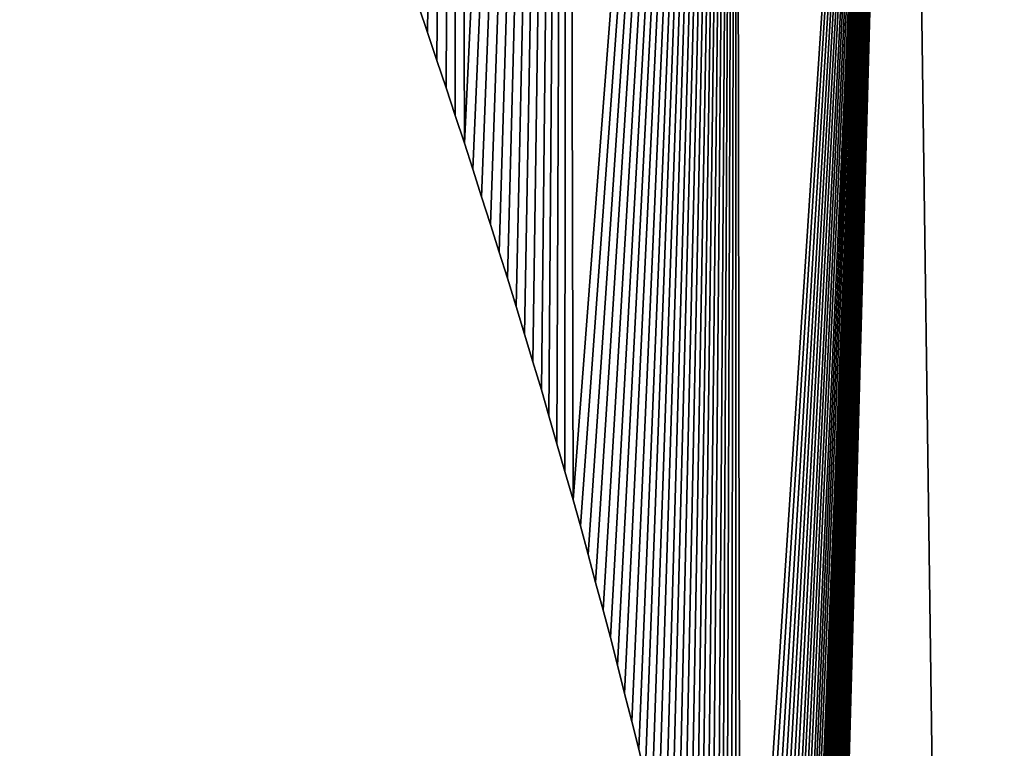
# Model space of a CAD drawing. Extents: x 9 to 1212, y 18 to 833.
# Tile 124 of 172: x 59 to 76, y 782 to 794. Entities that reach past the tile are written whole.
import ezdxf

# ---------------------------------------------------------------- set-up
doc = ezdxf.new("R2010")
doc.units = 0
doc.header["$MEASUREMENT"] = 0
doc.layers.get('0').update_dxf_attribs({"linetype": 'CONTINUOUS'})

# ---------------------------------------------------------------- blocks, each defined once
blk = doc.blocks.new('GRUPO_1')
for p, q in [((57.66568, 353.5635), (57.5179, 353.99459)), ((57.66568, 353.5635, 15), (57.5179, 353.99459, 15)), ((57.82396, 353.08776), (57.66568, 353.5635)), ((57.82396, 353.08776, 15), (57.66568, 353.5635, 15)), ((57.66568, 353.5635), (57.66568, 353.5635, 15)), ((57.97838, 352.62362), (57.82396, 353.08776)), ((57.97838, 352.62362, 15), (57.82396, 353.08776, 15)), ((57.82396, 353.08776), (57.82396, 353.08776, 15)), ((58.13398, 352.15591), (57.97838, 352.62362)), ((58.13398, 352.15591, 15), (57.97838, 352.62362, 15)), ((57.97838, 352.62362), (57.97838, 352.62362, 15)), ((58.28885, 351.69042), (58.13398, 352.15591)), ((58.28885, 351.69042, 15), (58.13398, 352.15591, 15)), ((58.13398, 352.15591), (58.13398, 352.15591, 15)), ((58.43101, 351.24957), (58.28885, 351.69042)), ((58.43101, 351.24957, 15), (58.28885, 351.69042, 15)), ((58.28885, 351.69042), (58.28885, 351.69042, 15)), ((58.58055, 350.78014), (58.43101, 351.24957)), ((58.58055, 350.78014, 15), (58.43101, 351.24957, 15)), ((58.43101, 351.24957), (58.43101, 351.24957, 15)), ((58.72954, 350.31244), (58.58055, 350.78014)), ((58.72954, 350.31244, 15), (58.58055, 350.78014, 15)), ((58.58055, 350.78014), (58.58055, 350.78014, 15)), ((58.88, 349.84016), (58.72954, 350.31244)), ((58.88, 349.84016, 15), (58.72954, 350.31244, 15)), ((58.72954, 350.31244), (58.72954, 350.31244, 15)), ((59.01818, 349.40214), (58.88, 349.84016)), ((59.01818, 349.40214, 15), (58.88, 349.84016, 15)), ((58.88, 349.84016), (58.88, 349.84016, 15)), ((59.16353, 348.92322), (59.01818, 349.40214)), ((59.16353, 348.92322, 15), (59.01818, 349.40214, 15)), ((59.01818, 349.40214), (59.01818, 349.40214, 15)), ((59.30545, 348.45565), (59.16353, 348.92322)), ((59.30545, 348.45565, 15), (59.16353, 348.92322, 15)), ((59.16353, 348.92322), (59.16353, 348.92322, 15)), ((59.44857, 347.98407), (59.30545, 348.45565)), ((59.44857, 347.98407, 15), (59.30545, 348.45565, 15)), ((59.30545, 348.45565), (59.30545, 348.45565, 15)), ((59.59274, 347.50906), (59.44857, 347.98407)), ((59.59274, 347.50906, 15), (59.44857, 347.98407, 15)), ((59.44857, 347.98407), (59.44857, 347.98407, 15)), ((59.71999, 347.07024), (59.59274, 347.50906)), ((59.71999, 347.07024, 15), (59.59274, 347.50906, 15)), ((59.59274, 347.50906), (59.59274, 347.50906, 15)), ((59.85619, 346.59526), (59.71999, 347.07024)), ((59.85619, 346.59526, 15), (59.71999, 347.07024, 15)), ((59.71999, 347.07024), (59.71999, 347.07024, 15)), ((59.99102, 346.12508), (59.85619, 346.59526)), ((59.99102, 346.12508, 15), (59.85619, 346.59526, 15)), ((59.85619, 346.59526), (59.85619, 346.59526, 15)), ((60.12873, 345.64484), (59.99102, 346.12508)), ((60.12873, 345.64484, 15), (59.99102, 346.12508, 15)), ((59.99102, 346.12508), (59.99102, 346.12508, 15)), ((60.25218, 345.20512), (60.12873, 345.64484)), ((60.25218, 345.20512, 15), (60.12873, 345.64484, 15)), ((60.12873, 345.64484), (60.12873, 345.64484, 15)), ((60.38195, 344.72465), (60.25218, 345.20512)), ((60.38195, 344.72465, 15), (60.25218, 345.20512, 15)), ((60.25218, 345.20512), (60.25218, 345.20512, 15)), ((60.51009, 344.2502), (60.38195, 344.72465)), ((60.51009, 344.2502, 15), (60.38195, 344.72465, 15)), ((60.38195, 344.72465), (60.38195, 344.72465, 15)), ((60.63785, 343.7772), (60.51009, 344.2502)), ((60.63785, 343.7772, 15), (60.51009, 344.2502, 15)), ((60.51009, 344.2502), (60.51009, 344.2502, 15)), ((60.76293, 343.3141), (60.63785, 343.7772)), ((60.76293, 343.3141, 15), (60.63785, 343.7772, 15)), ((60.63785, 343.7772), (60.63785, 343.7772, 15)), ((60.87995, 342.85013), (60.76293, 343.3141)), ((60.87995, 342.85013, 15), (60.76293, 343.3141, 15)), ((60.76293, 343.3141), (60.76293, 343.3141, 15)), ((61.00084, 342.37055), (60.87995, 342.85013)), ((61.00084, 342.37055, 15), (60.87995, 342.85013, 15)), ((60.87995, 342.85013), (60.87995, 342.85013, 15)), ((61.12117, 341.89323), (61.00084, 342.37055)), ((61.12117, 341.89323, 15), (61.00084, 342.37055, 15)), ((61.00084, 342.37055), (61.00084, 342.37055, 15)), ((61.23965, 341.42323), (61.12117, 341.89323)), ((61.23965, 341.42323, 15), (61.12117, 341.89323, 15)), ((61.12117, 341.89323), (61.12117, 341.89323, 15))]:
    blk.add_line(p, q)
mesh = blk.add_polyface()
corners = [(42.97041, 348.17813), (42.804, 376.66345), (48.14476, 383.35069), (48.18647, 358.05075), (53.81162, 389.3792), (48.4476, 358.4712), (48.70416, 358.88428), (48.96287, 359.30083), (49.22363, 359.72067), (49.47713, 360.12882), (49.73537, 360.5446), (49.9811, 360.93627), (50.24989, 361.3354), (50.5281, 361.74853), (50.80537, 362.16026), (51.07726, 362.56398), (51.35438, 362.97548), (51.62862, 363.3827), (51.90492, 363.79298), (52.16657, 364.16867), (52.4528, 364.56107), (52.74262, 364.95838), (53.03481, 365.35895), (53.27674, 365.40126), (53.459, 364.94206), (53.63861, 364.48956), (53.80978, 364.05601), (53.99082, 363.58958), (58.16043, 392.66797), (54.16848, 363.13186), (54.34677, 362.6725), (54.52274, 362.21915), (54.69011, 361.78166), (54.86418, 361.32254), (55.03869, 360.86228), (55.21156, 360.40635), (55.38444, 359.95039), (55.54885, 359.50508), (55.7197, 359.0422), (55.88971, 358.58161), (56.06083, 358.118), (56.21862, 357.68564), (56.38479, 357.22123), (56.5506, 356.75786), (56.71613, 356.29526), (58.28885, 351.69042), (60.03148, 388.27036), (60.12873, 345.64484), (62.88618, 381.72551)]
mesh.append_faces([[corners[k] for k in face] for face in [(3, 4, 5), (5, 4, 6), (6, 4, 7), (7, 4, 8), (8, 4, 9), (9, 4, 10), (10, 4, 11), (11, 4, 12), (12, 4, 13), (13, 4, 14), (14, 4, 15), (15, 4, 16), (16, 4, 17), (17, 4, 18), (18, 4, 19), (19, 4, 20), (20, 4, 21), (21, 4, 22), (22, 4, 23), (23, 4, 24), (24, 4, 25), (25, 4, 26), (26, 4, 27), (27, 28, 29), (29, 28, 30), (30, 28, 31), (31, 28, 32), (32, 28, 33), (33, 28, 34), (34, 28, 35), (35, 28, 36), (36, 28, 37), (37, 28, 38), (38, 28, 39), (39, 28, 40), (40, 28, 41), (41, 28, 42), (42, 28, 43), (43, 28, 44)]], dxfattribs={"vtx0": -1, "vtx1": -1})
mesh.append_faces([[corners[k] for k in face] for face in [(0, 1, 2), (3, 2, 4), (27, 4, 28), (45, 28, 46), (47, 46, 48)]], dxfattribs={"vtx0": -1, "vtx2": -1})
mesh = blk.add_polyface()
corners = [(42.804, 376.66345, 15), (42.97041, 348.17813, 15), (48.14476, 383.35069, 15), (48.18647, 358.05075, 15), (53.81162, 389.3792, 15), (48.4476, 358.4712, 15), (48.70416, 358.88428, 15), (48.96287, 359.30083, 15), (49.22363, 359.72067, 15), (49.47713, 360.12882, 15), (49.73537, 360.5446, 15), (49.9811, 360.93627, 15), (50.24989, 361.3354, 15), (50.5281, 361.74853, 15), (50.80537, 362.16026, 15), (51.07726, 362.56398, 15), (51.35438, 362.97548, 15), (51.62862, 363.3827, 15), (51.90492, 363.79298, 15), (52.16657, 364.16867, 15), (52.4528, 364.56107, 15), (52.74262, 364.95838, 15), (53.03481, 365.35895, 15), (53.27674, 365.40126, 15), (53.459, 364.94206, 15), (53.63861, 364.48956, 15), (53.80978, 364.05601, 15), (53.99082, 363.58958, 15), (58.16043, 392.66797, 15), (54.16848, 363.13186, 15), (54.34677, 362.6725, 15), (54.52274, 362.21915, 15), (54.69011, 361.78166, 15), (54.86418, 361.32254, 15), (55.03869, 360.86228, 15), (55.21156, 360.40635, 15), (55.38444, 359.95039, 15), (55.54885, 359.50508, 15), (55.7197, 359.0422, 15), (55.88971, 358.58161, 15), (56.06083, 358.118, 15), (56.21862, 357.68564, 15), (56.38479, 357.22123, 15), (56.5506, 356.75786, 15), (56.71613, 356.29526, 15), (58.28885, 351.69042, 15), (60.03148, 388.27036, 15), (60.12873, 345.64484, 15), (62.88618, 381.72551, 15)]
mesh.append_faces([[corners[k] for k in face] for face in [(0, 1, 2), (2, 3, 4), (4, 27, 28), (28, 45, 46), (46, 47, 48)]], dxfattribs={"vtx0": -1, "vtx1": -1})
mesh.append_faces([[corners[k] for k in face] for face in [(4, 3, 5), (4, 5, 6), (4, 6, 7), (4, 7, 8), (4, 8, 9), (4, 9, 10), (4, 10, 11), (4, 11, 12), (4, 12, 13), (4, 13, 14), (4, 14, 15), (4, 15, 16), (4, 16, 17), (4, 17, 18), (4, 18, 19), (4, 19, 20), (4, 20, 21), (4, 21, 22), (4, 22, 23), (4, 23, 24), (4, 24, 25), (4, 25, 26), (4, 26, 27), (28, 27, 29), (28, 29, 30), (28, 30, 31), (28, 31, 32), (28, 32, 33), (28, 33, 34), (28, 34, 35), (28, 35, 36), (28, 36, 37), (28, 37, 38), (28, 38, 39), (28, 39, 40), (28, 40, 41), (28, 41, 42), (28, 42, 43), (28, 43, 44)]], dxfattribs={"vtx0": -1, "vtx2": -1})
mesh = blk.add_polyface()
corners = [(43.3899, 349.05335), (48.14476, 383.35069), (43.60297, 349.49788), (43.816, 349.94236), (44.0249, 350.37819), (44.23911, 350.82511), (44.44788, 351.26069), (44.65875, 351.66328), (44.88963, 352.10406), (45.11988, 352.54364), (45.34558, 352.97452), (45.57561, 353.41369), (45.80433, 353.85034), (46.03482, 354.29038), (46.23933, 354.66743), (46.48792, 355.10304), (46.73037, 355.52788), (46.97605, 355.95838), (47.21835, 356.38299), (47.46225, 356.81036), (47.70915, 357.24302), (47.94604, 357.65813), (48.18647, 358.05075), (56.71613, 356.29526), (58.16043, 392.66797), (56.88472, 355.82411), (57.0336, 355.39595), (57.1954, 354.92777), (57.35515, 354.4655), (57.5179, 353.99459), (57.66568, 353.5635), (57.82396, 353.08776), (57.97838, 352.62362), (58.13398, 352.15591), (58.28885, 351.69042), (60.03148, 388.27036), (58.43101, 351.24957), (58.58055, 350.78014), (58.72954, 350.31244), (58.88, 349.84016), (59.01818, 349.40214), (59.16353, 348.92322), (59.30545, 348.45565), (59.44857, 347.98407), (59.59274, 347.50906), (59.71999, 347.07024), (59.85619, 346.59526), (62.95441, 332.86215), (62.88618, 381.72551), (65.73995, 375.18249)]
mesh.append_faces([[corners[k] for k in face] for face in [(0, 1, 2), (2, 1, 3), (3, 1, 4), (4, 1, 5), (5, 1, 6), (6, 1, 7), (7, 1, 8), (8, 1, 9), (9, 1, 10), (10, 1, 11), (11, 1, 12), (12, 1, 13), (13, 1, 14), (14, 1, 15), (15, 1, 16), (16, 1, 17), (17, 1, 18), (18, 1, 19), (19, 1, 20), (20, 1, 21), (21, 1, 22), (23, 24, 25), (25, 24, 26), (26, 24, 27), (27, 24, 28), (28, 24, 29), (29, 24, 30), (30, 24, 31), (31, 24, 32), (32, 24, 33), (33, 24, 34), (34, 35, 36), (36, 35, 37), (37, 35, 38), (38, 35, 39), (39, 35, 40), (40, 35, 41), (41, 35, 42), (42, 35, 43), (43, 35, 44), (44, 35, 45), (45, 35, 46)]], dxfattribs={"vtx0": -1, "vtx1": -1})
mesh.append_faces([[corners[k] for k in face] for face in [(47, 48, 49)]], dxfattribs={"vtx0": -1, "vtx2": -1})
mesh = blk.add_polyface()
corners = [(48.14476, 383.35069, 15), (43.3899, 349.05335, 15), (43.60297, 349.49788, 15), (43.816, 349.94236, 15), (44.0249, 350.37819, 15), (44.23911, 350.82511, 15), (44.44788, 351.26069, 15), (44.65875, 351.66328, 15), (44.88963, 352.10406, 15), (45.11988, 352.54364, 15), (45.34558, 352.97452, 15), (45.57561, 353.41369, 15), (45.80433, 353.85034, 15), (46.03482, 354.29038, 15), (46.23933, 354.66743, 15), (46.48792, 355.10304, 15), (46.73037, 355.52788, 15), (46.97605, 355.95838, 15), (47.21835, 356.38299, 15), (47.46225, 356.81036, 15), (47.70915, 357.24302, 15), (47.94604, 357.65813, 15), (48.18647, 358.05075, 15), (58.16043, 392.66797, 15), (56.71613, 356.29526, 15), (56.88472, 355.82411, 15), (57.0336, 355.39595, 15), (57.1954, 354.92777, 15), (57.35515, 354.4655, 15), (57.5179, 353.99459, 15), (57.66568, 353.5635, 15), (57.82396, 353.08776, 15), (57.97838, 352.62362, 15), (58.13398, 352.15591, 15), (58.28885, 351.69042, 15), (60.03148, 388.27036, 15), (58.43101, 351.24957, 15), (58.58055, 350.78014, 15), (58.72954, 350.31244, 15), (58.88, 349.84016, 15), (59.01818, 349.40214, 15), (59.16353, 348.92322, 15), (59.30545, 348.45565, 15), (59.44857, 347.98407, 15), (59.59274, 347.50906, 15), (59.71999, 347.07024, 15), (59.85619, 346.59526, 15), (62.88618, 381.72551, 15), (62.95441, 332.86215, 15), (65.73995, 375.18249, 15)]
mesh.append_faces([[corners[k] for k in face] for face in [(47, 48, 49)]], dxfattribs={"vtx0": -1, "vtx1": -1})
mesh.append_faces([[corners[k] for k in face] for face in [(0, 1, 2), (0, 2, 3), (0, 3, 4), (0, 4, 5), (0, 5, 6), (0, 6, 7), (0, 7, 8), (0, 8, 9), (0, 9, 10), (0, 10, 11), (0, 11, 12), (0, 12, 13), (0, 13, 14), (0, 14, 15), (0, 15, 16), (0, 16, 17), (0, 17, 18), (0, 18, 19), (0, 19, 20), (0, 20, 21), (0, 21, 22), (23, 24, 25), (23, 25, 26), (23, 26, 27), (23, 27, 28), (23, 28, 29), (23, 29, 30), (23, 30, 31), (23, 31, 32), (23, 32, 33), (23, 33, 34), (35, 34, 36), (35, 36, 37), (35, 37, 38), (35, 38, 39), (35, 39, 40), (35, 40, 41), (35, 41, 42), (35, 42, 43), (35, 43, 44), (35, 44, 45), (35, 45, 46)]], dxfattribs={"vtx0": -1, "vtx2": -1})
mesh = blk.add_polyface()
corners = [(71.12799, 361.96212), (69.24429, 306.39546), (68.51422, 368.60535), (66.84832, 294.16265), (65.73995, 375.18249), (59.85619, 346.59526), (60.03148, 388.27036), (59.99102, 346.12508), (60.12873, 345.64484), (62.88618, 381.72551), (60.25218, 345.20512), (60.38195, 344.72465), (60.51009, 344.2502), (60.63785, 343.7772), (60.76293, 343.3141), (60.87995, 342.85013), (61.00084, 342.37055), (61.12117, 341.89323), (61.23965, 341.42323), (61.34978, 340.96256), (61.46068, 340.48594), (61.57195, 340.00774), (61.6847, 339.52317), (61.78539, 339.07608), (61.88889, 338.58933), (61.99111, 338.1086), (62.0925, 337.63177), (62.19107, 337.16209), (62.2827, 336.685), (62.37511, 336.20384), (62.46808, 335.71976), (62.56084, 335.23675), (62.63842, 334.78024), (62.72105, 334.29207), (62.8033, 333.80612), (62.88487, 333.32424), (62.95441, 332.86215), (63.02578, 332.37409), (63.09688, 331.88785), (63.16787, 331.40239), (63.22811, 330.93472), (63.28721, 330.44872), (63.34624, 329.96337), (63.40638, 329.46887), (63.45565, 329.00129), (63.50258, 328.51703), (63.54984, 328.0294), (63.59793, 327.53315), (63.63545, 327.06426)]
mesh.append_faces([[corners[k] for k in face] for face in [(0, 1, 2), (5, 6, 7), (7, 6, 8), (8, 9, 10), (10, 9, 11), (11, 9, 12), (12, 9, 13), (13, 9, 14), (14, 9, 15), (15, 9, 16), (16, 9, 17), (17, 9, 18), (18, 9, 19), (19, 9, 20), (20, 9, 21), (21, 9, 22), (22, 9, 23), (23, 9, 24), (24, 9, 25), (25, 9, 26), (26, 9, 27), (27, 9, 28), (28, 9, 29), (29, 9, 30), (30, 9, 31), (31, 9, 32), (32, 9, 33), (33, 9, 34), (34, 9, 35), (35, 9, 36), (36, 4, 37), (37, 4, 38), (38, 4, 39), (39, 4, 40), (40, 4, 41), (41, 4, 42), (42, 4, 43), (43, 4, 44), (44, 4, 45), (45, 4, 46), (46, 4, 47), (47, 4, 48)]], dxfattribs={"vtx0": -1, "vtx1": -1})
mesh.append_faces([[corners[k] for k in face] for face in [(3, 4, 2)]], dxfattribs={"vtx0": -1, "vtx2": -1})
mesh = blk.add_polyface()
corners = [(65.73995, 375.18249, 15), (66.84832, 294.16265, 15), (68.51422, 368.60535, 15), (60.03148, 388.27036, 15), (59.85619, 346.59526, 15), (59.99102, 346.12508, 15), (60.12873, 345.64484, 15), (62.88618, 381.72551, 15), (60.25218, 345.20512, 15), (60.38195, 344.72465, 15), (60.51009, 344.2502, 15), (60.63785, 343.7772, 15), (60.76293, 343.3141, 15), (60.87995, 342.85013, 15), (61.00084, 342.37055, 15), (61.12117, 341.89323, 15), (61.23965, 341.42323, 15), (61.34978, 340.96256, 15), (61.46068, 340.48594, 15), (61.57195, 340.00774, 15), (61.6847, 339.52317, 15), (61.78539, 339.07608, 15), (61.88889, 338.58933, 15), (61.99111, 338.1086, 15), (62.0925, 337.63177, 15), (62.19107, 337.16209, 15), (62.2827, 336.685, 15), (62.37511, 336.20384, 15), (62.46808, 335.71976, 15), (62.56084, 335.23675, 15), (62.63842, 334.78024, 15), (62.72105, 334.29207, 15), (62.8033, 333.80612, 15), (62.88487, 333.32424, 15), (62.95441, 332.86215, 15), (63.02578, 332.37409, 15), (63.09688, 331.88785, 15), (63.16787, 331.40239, 15), (63.22811, 330.93472, 15), (63.28721, 330.44872, 15), (63.34624, 329.96337, 15), (63.40638, 329.46887, 15), (63.45565, 329.00129, 15), (63.50258, 328.51703, 15), (63.54984, 328.0294, 15), (63.59793, 327.53315, 15), (63.63545, 327.06426, 15), (69.24429, 306.39546, 15), (71.12799, 361.96212, 15)]
mesh.append_faces([[corners[k] for k in face] for face in [(0, 1, 2)]], dxfattribs={"vtx0": -1, "vtx1": -1})
mesh.append_faces([[corners[k] for k in face] for face in [(3, 4, 5), (3, 5, 6), (7, 6, 8), (7, 8, 9), (7, 9, 10), (7, 10, 11), (7, 11, 12), (7, 12, 13), (7, 13, 14), (7, 14, 15), (7, 15, 16), (7, 16, 17), (7, 17, 18), (7, 18, 19), (7, 19, 20), (7, 20, 21), (7, 21, 22), (7, 22, 23), (7, 23, 24), (7, 24, 25), (7, 25, 26), (7, 26, 27), (7, 27, 28), (7, 28, 29), (7, 29, 30), (7, 30, 31), (7, 31, 32), (7, 32, 33), (7, 33, 34), (0, 34, 35), (0, 35, 36), (0, 36, 37), (0, 37, 38), (0, 38, 39), (0, 39, 40), (0, 40, 41), (0, 41, 42), (0, 42, 43), (0, 43, 44), (0, 44, 45), (0, 45, 46), (47, 48, 2)]], dxfattribs={"vtx0": -1, "vtx2": -1})
mesh = blk.add_polyface()
corners = [(50.72011, 296.86092), (48.98278, 316.33987), (49.46478, 316.40024), (49.94806, 316.44832), (50.43199, 316.48399), (50.91567, 316.50721), (54.39182, 297.05516), (51.40012, 316.51799), (51.8852, 316.51628), (52.37073, 316.502), (52.85657, 316.47507), (53.34254, 316.43544), (53.82848, 316.38302), (54.31424, 316.31775), (54.79964, 316.23955), (59.00437, 296.42138), (55.27348, 316.15059), (55.74088, 316.05047), (56.20751, 315.93811), (56.67323, 315.81346), (57.13789, 315.67644), (57.60134, 315.527), (58.06344, 315.36507), (58.52405, 315.19058), (58.98301, 315.00348), (59.44019, 314.80369), (62.67385, 295.50556), (59.87398, 314.60149), (60.2964, 314.39249), (60.71691, 314.17232), (61.13538, 313.94093), (61.5517, 313.69827), (61.96575, 313.44428), (62.37742, 313.17891), (62.78658, 312.90212), (66.84832, 294.16265), (63.19312, 312.61384), (63.63545, 327.06426), (65.73995, 375.18249), (63.66955, 326.58024), (63.70397, 326.09157), (63.73896, 325.59485), (63.76338, 325.12575), (63.78429, 324.63942), (63.80529, 324.15103), (63.82658, 323.65602), (63.83566, 323.26907)]
mesh.append_faces([[corners[k] for k in face] for face in [(0, 5, 6), (6, 14, 15), (15, 25, 26), (26, 34, 35), (37, 38, 39), (39, 38, 40), (40, 38, 41), (41, 38, 42), (42, 38, 43), (43, 38, 44), (44, 38, 45), (45, 38, 46)]], dxfattribs={"vtx0": -1, "vtx1": -1})
mesh.append_faces([[corners[k] for k in face] for face in [(0, 1, 2), (0, 2, 3), (0, 3, 4), (0, 4, 5), (6, 5, 7), (6, 7, 8), (6, 8, 9), (6, 9, 10), (6, 10, 11), (6, 11, 12), (6, 12, 13), (6, 13, 14), (15, 14, 16), (15, 16, 17), (15, 17, 18), (15, 18, 19), (15, 19, 20), (15, 20, 21), (15, 21, 22), (15, 22, 23), (15, 23, 24), (15, 24, 25), (26, 25, 27), (26, 27, 28), (26, 28, 29), (26, 29, 30), (26, 30, 31), (26, 31, 32), (26, 32, 33), (26, 33, 34), (35, 34, 36)]], dxfattribs={"vtx0": -1, "vtx2": -1})
mesh = blk.add_polyface()
corners = [(48.98278, 316.33987, 15), (50.72011, 296.86092, 15), (49.46478, 316.40024, 15), (49.94806, 316.44832, 15), (50.43199, 316.48399, 15), (50.91567, 316.50721, 15), (54.39182, 297.05516, 15), (51.40012, 316.51799, 15), (51.8852, 316.51628, 15), (52.37073, 316.502, 15), (52.85657, 316.47507, 15), (53.34254, 316.43544, 15), (53.82848, 316.38302, 15), (54.31424, 316.31775, 15), (54.79964, 316.23955, 15), (59.00437, 296.42138, 15), (55.27348, 316.15059, 15), (55.74088, 316.05047, 15), (56.20751, 315.93811, 15), (56.67323, 315.81346, 15), (57.13789, 315.67644, 15), (57.60134, 315.527, 15), (58.06344, 315.36507, 15), (58.52405, 315.19058, 15), (58.98301, 315.00348, 15), (59.44019, 314.80369, 15), (62.67385, 295.50556, 15), (59.87398, 314.60149, 15), (60.2964, 314.39249, 15), (60.71691, 314.17232, 15), (61.13538, 313.94093, 15), (61.5517, 313.69827, 15), (61.96575, 313.44428, 15), (62.37742, 313.17891, 15), (62.78658, 312.90212, 15), (66.84832, 294.16265, 15), (63.19312, 312.61384, 15), (65.73995, 375.18249, 15), (63.63545, 327.06426, 15), (63.66955, 326.58024, 15), (63.70397, 326.09157, 15), (63.73896, 325.59485, 15), (63.76338, 325.12575, 15), (63.78429, 324.63942, 15), (63.80529, 324.15103, 15), (63.82658, 323.65602, 15), (63.83566, 323.26907, 15)]
mesh.append_faces([[corners[k] for k in face] for face in [(0, 1, 2), (2, 1, 3), (3, 1, 4), (4, 1, 5), (5, 6, 7), (7, 6, 8), (8, 6, 9), (9, 6, 10), (10, 6, 11), (11, 6, 12), (12, 6, 13), (13, 6, 14), (14, 15, 16), (16, 15, 17), (17, 15, 18), (18, 15, 19), (19, 15, 20), (20, 15, 21), (21, 15, 22), (22, 15, 23), (23, 15, 24), (24, 15, 25), (25, 26, 27), (27, 26, 28), (28, 26, 29), (29, 26, 30), (30, 26, 31), (31, 26, 32), (32, 26, 33), (33, 26, 34), (34, 35, 36)]], dxfattribs={"vtx0": -1, "vtx1": -1})
mesh.append_faces([[corners[k] for k in face] for face in [(5, 1, 6), (14, 6, 15), (25, 15, 26), (34, 26, 35), (37, 38, 39), (37, 39, 40), (37, 40, 41), (37, 41, 42), (37, 42, 43), (37, 43, 44), (37, 44, 45), (37, 45, 46)]], dxfattribs={"vtx0": -1, "vtx2": -1})
mesh = blk.add_polyface()
corners = [(69.24429, 306.39546), (71.12799, 361.96212), (72.06581, 306.55708), (73.49536, 355.23027), (75.55655, 306.59712), (75.52852, 348.39215), (77.13967, 341.4355), (79.0269, 306.63694), (78.23911, 334.39435), (78.78499, 324.63465), (78.78372, 326.14201), (109.3535, 324.66067), (82.49895, 306.67677), (85.91789, 306.716), (89.24544, 306.7544), (92.72353, 306.79489), (96.16109, 306.83491), (66.84832, 294.16265), (63.19312, 312.61384), (63.59692, 312.31404), (63.99786, 312.00265), (65.73995, 375.18249), (68.51422, 368.60535), (71.54712, 292.36514), (71.29696, 303.15142), (63.83566, 323.26907), (63.84292, 322.7649), (63.84985, 322.28363), (63.85787, 321.72654), (63.8643, 321.27985), (63.8712, 320.80048), (63.8785, 320.29343), (63.88584, 319.78344), (63.89268, 319.30849), (63.89967, 318.82326), (63.90675, 318.33103), (63.91389, 317.83508), (63.92103, 317.33938), (63.92812, 316.84657), (63.93513, 316.35984), (63.942, 315.88246), (63.94922, 315.38154), (63.95657, 314.87059), (63.96355, 314.38569), (63.97009, 313.93175), (63.9778, 313.39587), (63.98501, 312.89489), (63.99102, 312.47767)]
mesh.append_faces([[corners[k] for k in face] for face in [(9, 8, 10)]], dxfattribs={"vtx0": -1})
mesh.append_faces([[corners[k] for k in face] for face in [(0, 1, 2), (2, 3, 4), (4, 6, 7), (7, 11, 12), (12, 11, 13), (13, 11, 14), (14, 11, 15), (15, 11, 16), (25, 21, 26), (26, 21, 27), (27, 21, 28), (28, 21, 29), (29, 21, 30), (30, 21, 31), (31, 21, 32), (32, 21, 33), (33, 21, 34), (34, 21, 35), (35, 21, 36), (36, 21, 37), (37, 21, 38), (38, 21, 39), (39, 21, 40), (40, 21, 41), (41, 21, 42), (42, 21, 43), (43, 21, 44), (44, 21, 45), (45, 21, 46), (46, 21, 47), (47, 21, 20)]], dxfattribs={"vtx0": -1, "vtx1": -1})
mesh.append_faces([[corners[k] for k in face] for face in [(7, 8, 9), (17, 20, 21), (17, 22, 0)]], dxfattribs={"vtx0": -1, "vtx1": -1, "vtx2": -1})
mesh.append_faces([[corners[k] for k in face] for face in [(2, 1, 3), (4, 3, 5), (4, 5, 6), (7, 6, 8), (7, 9, 11), (17, 18, 19), (17, 19, 20), (23, 0, 24)]], dxfattribs={"vtx0": -1, "vtx2": -1})
mesh = blk.add_polyface()
corners = [(63.19312, 312.61384, 15), (66.84832, 294.16265, 15), (63.59692, 312.31404, 15), (63.99786, 312.00265, 15), (65.73995, 375.18249, 15), (68.51422, 368.60535, 15), (69.24429, 306.39546, 15), (71.54712, 292.36514, 15), (71.29696, 303.15142, 15), (63.83566, 323.26907, 15), (63.84292, 322.7649, 15), (63.84985, 322.28363, 15), (63.85787, 321.72654, 15), (63.8643, 321.27985, 15), (63.8712, 320.80048, 15), (63.8785, 320.29343, 15), (63.88584, 319.78344, 15), (63.89268, 319.30849, 15), (63.89967, 318.82326, 15), (63.90675, 318.33103, 15), (63.91389, 317.83508, 15), (63.92103, 317.33938, 15), (63.92812, 316.84657, 15), (63.93513, 316.35984, 15), (63.942, 315.88246, 15), (63.94922, 315.38154, 15), (63.95657, 314.87059, 15), (63.96355, 314.38569, 15), (63.97009, 313.93175, 15), (63.9778, 313.39587, 15), (63.98501, 312.89489, 15), (63.99102, 312.47767, 15), (71.12799, 361.96212, 15), (72.06581, 306.55708, 15), (73.49536, 355.23027, 15), (75.55655, 306.59712, 15), (75.52852, 348.39215, 15), (77.13967, 341.4355, 15), (79.0269, 306.63694, 15), (78.23911, 334.39435, 15), (78.78499, 324.63465, 15), (78.78372, 326.14201, 15), (109.3535, 324.66067, 15), (82.49895, 306.67677, 15), (85.91789, 306.716, 15), (89.24544, 306.7544, 15), (92.72353, 306.79489, 15), (96.16109, 306.83491, 15)]
mesh.append_faces([[corners[k] for k in face] for face in [(39, 40, 41)]], dxfattribs={"vtx0": -1})
mesh.append_faces([[corners[k] for k in face] for face in [(0, 1, 2), (2, 1, 3), (6, 7, 8), (32, 33, 34), (34, 35, 36), (36, 35, 37), (37, 38, 39), (40, 38, 42)]], dxfattribs={"vtx0": -1, "vtx1": -1})
mesh.append_faces([[corners[k] for k in face] for face in [(3, 1, 4), (5, 1, 6), (39, 38, 40)]], dxfattribs={"vtx0": -1, "vtx1": -1, "vtx2": -1})
mesh.append_faces([[corners[k] for k in face] for face in [(4, 9, 10), (4, 10, 11), (4, 11, 12), (4, 12, 13), (4, 13, 14), (4, 14, 15), (4, 15, 16), (4, 16, 17), (4, 17, 18), (4, 18, 19), (4, 19, 20), (4, 20, 21), (4, 21, 22), (4, 22, 23), (4, 23, 24), (4, 24, 25), (4, 25, 26), (4, 26, 27), (4, 27, 28), (4, 28, 29), (4, 29, 30), (4, 30, 31), (4, 31, 3), (32, 6, 33), (34, 33, 35), (37, 35, 38), (42, 38, 43), (42, 43, 44), (42, 44, 45), (42, 45, 46), (42, 46, 47)]], dxfattribs={"vtx0": -1, "vtx2": -1})
mesh = blk.add_polyface()
corners = [(57.5179, 353.99459, 15), (57.66568, 353.5635), (57.66568, 353.5635, 15), (57.5179, 353.99459)]
mesh.append_faces([[corners[k] for k in face] for face in [(0, 1, 2), (1, 0, 3)]], dxfattribs={"vtx0": -1})
mesh = blk.add_polyface()
corners = [(57.66568, 353.5635, 15), (57.82396, 353.08776), (57.82396, 353.08776, 15), (57.66568, 353.5635)]
mesh.append_faces([[corners[k] for k in face] for face in [(0, 1, 2), (1, 0, 3)]], dxfattribs={"vtx0": -1})
mesh = blk.add_polyface()
corners = [(57.82396, 353.08776, 15), (57.97838, 352.62362), (57.97838, 352.62362, 15), (57.82396, 353.08776)]
mesh.append_faces([[corners[k] for k in face] for face in [(0, 1, 2), (1, 0, 3)]], dxfattribs={"vtx0": -1})
mesh = blk.add_polyface()
corners = [(57.97838, 352.62362, 15), (58.13398, 352.15591), (58.13398, 352.15591, 15), (57.97838, 352.62362)]
mesh.append_faces([[corners[k] for k in face] for face in [(0, 1, 2), (1, 0, 3)]], dxfattribs={"vtx0": -1})
mesh = blk.add_polyface()
corners = [(58.13398, 352.15591, 15), (58.28885, 351.69042), (58.28885, 351.69042, 15), (58.13398, 352.15591)]
mesh.append_faces([[corners[k] for k in face] for face in [(0, 1, 2), (1, 0, 3)]], dxfattribs={"vtx0": -1})
mesh = blk.add_polyface()
corners = [(58.28885, 351.69042, 15), (58.43101, 351.24957), (58.43101, 351.24957, 15), (58.28885, 351.69042)]
mesh.append_faces([[corners[k] for k in face] for face in [(0, 1, 2), (1, 0, 3)]], dxfattribs={"vtx0": -1})
mesh = blk.add_polyface()
corners = [(58.43101, 351.24957, 15), (58.58055, 350.78014), (58.58055, 350.78014, 15), (58.43101, 351.24957)]
mesh.append_faces([[corners[k] for k in face] for face in [(0, 1, 2), (1, 0, 3)]], dxfattribs={"vtx0": -1})
mesh = blk.add_polyface()
corners = [(58.58055, 350.78014, 15), (58.72954, 350.31244), (58.72954, 350.31244, 15), (58.58055, 350.78014)]
mesh.append_faces([[corners[k] for k in face] for face in [(0, 1, 2), (1, 0, 3)]], dxfattribs={"vtx0": -1})
mesh = blk.add_polyface()
corners = [(58.72954, 350.31244, 15), (58.88, 349.84016), (58.88, 349.84016, 15), (58.72954, 350.31244)]
mesh.append_faces([[corners[k] for k in face] for face in [(0, 1, 2), (1, 0, 3)]], dxfattribs={"vtx0": -1})
mesh = blk.add_polyface()
corners = [(58.88, 349.84016, 15), (59.01818, 349.40214), (59.01818, 349.40214, 15), (58.88, 349.84016)]
mesh.append_faces([[corners[k] for k in face] for face in [(0, 1, 2), (1, 0, 3)]], dxfattribs={"vtx0": -1})
mesh = blk.add_polyface()
corners = [(59.01818, 349.40214, 15), (59.16353, 348.92322), (59.16353, 348.92322, 15), (59.01818, 349.40214)]
mesh.append_faces([[corners[k] for k in face] for face in [(0, 1, 2), (1, 0, 3)]], dxfattribs={"vtx0": -1})
mesh = blk.add_polyface()
corners = [(59.16353, 348.92322, 15), (59.30545, 348.45565), (59.30545, 348.45565, 15), (59.16353, 348.92322)]
mesh.append_faces([[corners[k] for k in face] for face in [(0, 1, 2), (1, 0, 3)]], dxfattribs={"vtx0": -1})
mesh = blk.add_polyface()
corners = [(59.30545, 348.45565, 15), (59.44857, 347.98407), (59.44857, 347.98407, 15), (59.30545, 348.45565)]
mesh.append_faces([[corners[k] for k in face] for face in [(0, 1, 2), (1, 0, 3)]], dxfattribs={"vtx0": -1})
mesh = blk.add_polyface()
corners = [(59.44857, 347.98407, 15), (59.59274, 347.50906), (59.59274, 347.50906, 15), (59.44857, 347.98407)]
mesh.append_faces([[corners[k] for k in face] for face in [(0, 1, 2), (1, 0, 3)]], dxfattribs={"vtx0": -1})
mesh = blk.add_polyface()
corners = [(59.59274, 347.50906, 15), (59.71999, 347.07024), (59.71999, 347.07024, 15), (59.59274, 347.50906)]
mesh.append_faces([[corners[k] for k in face] for face in [(0, 1, 2), (1, 0, 3)]], dxfattribs={"vtx0": -1})
mesh = blk.add_polyface()
corners = [(59.71999, 347.07024, 15), (59.85619, 346.59526), (59.85619, 346.59526, 15), (59.71999, 347.07024)]
mesh.append_faces([[corners[k] for k in face] for face in [(0, 1, 2), (1, 0, 3)]], dxfattribs={"vtx0": -1})
mesh = blk.add_polyface()
corners = [(59.85619, 346.59526, 15), (59.99102, 346.12508), (59.99102, 346.12508, 15), (59.85619, 346.59526)]
mesh.append_faces([[corners[k] for k in face] for face in [(0, 1, 2), (1, 0, 3)]], dxfattribs={"vtx0": -1})
mesh = blk.add_polyface()
corners = [(59.99102, 346.12508, 15), (60.12873, 345.64484), (60.12873, 345.64484, 15), (59.99102, 346.12508)]
mesh.append_faces([[corners[k] for k in face] for face in [(0, 1, 2), (1, 0, 3)]], dxfattribs={"vtx0": -1})
mesh = blk.add_polyface()
corners = [(60.12873, 345.64484, 15), (60.25218, 345.20512), (60.25218, 345.20512, 15), (60.12873, 345.64484)]
mesh.append_faces([[corners[k] for k in face] for face in [(0, 1, 2), (1, 0, 3)]], dxfattribs={"vtx0": -1})
mesh = blk.add_polyface()
corners = [(60.25218, 345.20512, 15), (60.38195, 344.72465), (60.38195, 344.72465, 15), (60.25218, 345.20512)]
mesh.append_faces([[corners[k] for k in face] for face in [(0, 1, 2), (1, 0, 3)]], dxfattribs={"vtx0": -1})
mesh = blk.add_polyface()
corners = [(60.38195, 344.72465, 15), (60.51009, 344.2502), (60.51009, 344.2502, 15), (60.38195, 344.72465)]
mesh.append_faces([[corners[k] for k in face] for face in [(0, 1, 2), (1, 0, 3)]], dxfattribs={"vtx0": -1})
mesh = blk.add_polyface()
corners = [(60.51009, 344.2502, 15), (60.63785, 343.7772), (60.63785, 343.7772, 15), (60.51009, 344.2502)]
mesh.append_faces([[corners[k] for k in face] for face in [(0, 1, 2), (1, 0, 3)]], dxfattribs={"vtx0": -1})
mesh = blk.add_polyface()
corners = [(60.63785, 343.7772, 15), (60.76293, 343.3141), (60.76293, 343.3141, 15), (60.63785, 343.7772)]
mesh.append_faces([[corners[k] for k in face] for face in [(0, 1, 2), (1, 0, 3)]], dxfattribs={"vtx0": -1})
mesh = blk.add_polyface()
corners = [(60.76293, 343.3141, 15), (60.87995, 342.85013), (60.87995, 342.85013, 15), (60.76293, 343.3141)]
mesh.append_faces([[corners[k] for k in face] for face in [(0, 1, 2), (1, 0, 3)]], dxfattribs={"vtx0": -1})
mesh = blk.add_polyface()
corners = [(60.87995, 342.85013, 15), (61.00084, 342.37055), (61.00084, 342.37055, 15), (60.87995, 342.85013)]
mesh.append_faces([[corners[k] for k in face] for face in [(0, 1, 2), (1, 0, 3)]], dxfattribs={"vtx0": -1})
mesh = blk.add_polyface()
corners = [(61.00084, 342.37055, 15), (61.12117, 341.89323), (61.12117, 341.89323, 15), (61.00084, 342.37055)]
mesh.append_faces([[corners[k] for k in face] for face in [(0, 1, 2), (1, 0, 3)]], dxfattribs={"vtx0": -1})
mesh = blk.add_polyface()
corners = [(61.12117, 341.89323, 15), (61.23965, 341.42323), (61.23965, 341.42323, 15), (61.12117, 341.89323)]
mesh.append_faces([[corners[k] for k in face] for face in [(0, 1, 2), (1, 0, 3)]], dxfattribs={"vtx0": -1})

msp = doc.modelspace()

# ---------------------------------------------------------------- block references
msp.add_blockref('GRUPO_1', (8.548, 440.359))

doc.saveas('drawing.dxf')
